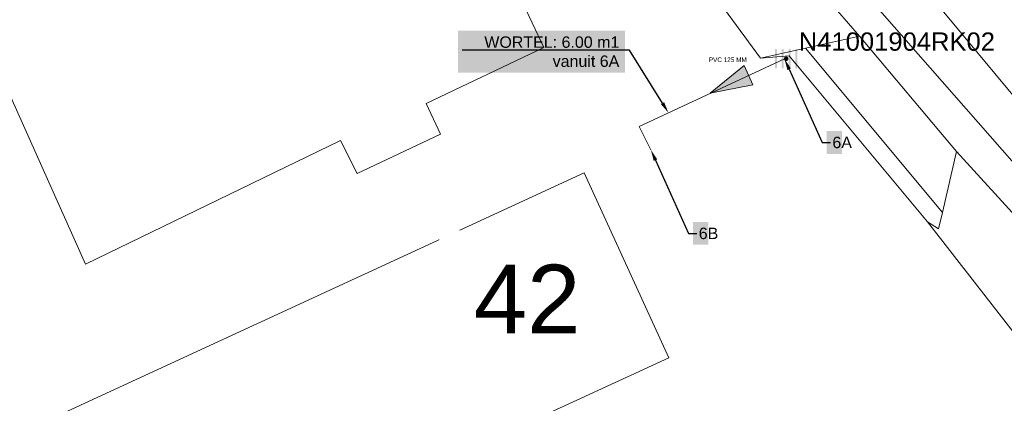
# Model space of a CAD drawing. Extents: x 140829 to 145054, y 448512 to 451778.
# Tile 56 of 152: x 142604 to 142647, y 450288 to 450304. Entities that reach past the tile are written whole.
import ezdxf
from ezdxf import colors
from ezdxf.entities.mleader import LeaderData, LeaderLine
from ezdxf.math import Vec2, Vec3

# ---------------------------------------------------------------- set-up
doc = ezdxf.new("R2010")
doc.units = 0
doc.header["$MEASUREMENT"] = 0
for name, color, linetype, lineweight in [('00-leiding', 5, 'Continuous', 0), ('00-LEIDING RAPPORT', 30, 'Continuous', 30), ('KOLK', 6, 'Continuous', 0)]:
    doc.layers.add(name, color=color, linetype=linetype, lineweight=lineweight)
for name, color, linetype in [('geometrie2dGrondvlak', 7, 'Continuous'), ('geometrie2dOnbegroeidTerreindeel', 7, 'Continuous'), ('geometrie2dOndersteunendWegdeel', 7, 'Continuous'), ('geometrie2dVegetatieObject', 7, 'Continuous'), ('geometrie2dWegdeel', 7, 'Continuous'), ('HUISNUMMER', 3, 'Continuous')]:
    doc.layers.add(name, color=color, linetype=linetype)
doc.styles.add('Riolering', font='arial.ttf', dxfattribs={"height": 0.8})
doc.styles.get("Standard").update_dxf_attribs({"font": 'arial.ttf'})

# ---------------------------------------------------------------- blocks, each defined once
blk = doc.blocks.new('RICHTING HWA')
at = {"layer": '00-leiding'}
blk.add_hatch(color=256, dxfattribs=at).paths.add_polyline_path([(142658.973, 450308.537), (142660.837, 450309.001), (142659.005, 450309.464)])
at = {"layer": '00-leiding', "lineweight": 0}
for p, q in [((142659.005, 450309.464), (142658.973, 450308.537)), ((142660.837, 450309.001), (142659.005, 450309.464)), ((142658.973, 450308.537), (142660.837, 450309.001))]:
    blk.add_line(p, q, dxfattribs=at)

msp = doc.modelspace()

# ---------------------------------------------------------------- hatches: boundary and pattern name
at = {"layer": 'KOLK', "linetype": 'ByBlock', "lineweight": 0}
h = msp.add_hatch(color=256, dxfattribs=at)
h.dxf.hatch_style = 1
h.paths.add_polyline_path([(142636.772, 450302.694), (142636.772, 450303.119), (142636.687, 450303.119), (142636.687, 450302.694), (142636.687, 450302.269), (142636.772, 450302.269)])
h = msp.add_hatch(color=256, dxfattribs=at)
h.dxf.hatch_style = 1
h.paths.add_polyline_path([(142637.069, 450302.694), (142637.069, 450303.119), (142636.984, 450303.119), (142636.984, 450302.694), (142636.984, 450302.269), (142637.069, 450302.269)])
h = msp.add_hatch(color=256, dxfattribs=at)
h.dxf.hatch_style = 1
h.paths.add_polyline_path([(142637.367, 450302.694), (142637.367, 450303.119), (142637.282, 450303.119), (142637.282, 450302.694), (142637.282, 450302.269), (142637.367, 450302.269)])
h = msp.add_hatch(color=256, dxfattribs=at)
h.dxf.hatch_style = 1
h.paths.add_polyline_path([(142637.664, 450302.694), (142637.664, 450303.119), (142637.579, 450303.119), (142637.579, 450302.694), (142637.579, 450302.269), (142637.664, 450302.269)])
h = msp.add_hatch(color=256, dxfattribs=at)
h.dxf.hatch_style = 1
h.paths.add_polyline_path([(142637.275, 450302.694, 1), (142637.075, 450302.694, 1)])

# ---------------------------------------------------------------- linework, layer by layer
at = {"layer": '00-leiding'}
for p, q in [((142637.099, 450302.69), (142630.757, 450299.729)), ((142630.757, 450299.729), (142631.255, 450298.712))]:
    msp.add_line(p, q, dxfattribs=at)
at = {"layer": 'geometrie2dGrondvlak', "linetype": 'Continuous', "lineweight": 0}
for p, q in [((142620.921, 450315.266), (142626.583, 450303.192)), ((142606.56, 450293.704), (142600.88, 450306.371)), ((142626.583, 450303.192), (142621.448, 450300.73)), ((142621.448, 450300.73), (142622.067, 450299.395)), ((142622.067, 450299.395), (142618.427, 450297.671)), ((142617.7, 450299.114), (142606.56, 450293.704)), ((142618.427, 450297.671), (142617.7, 450299.114)), ((142617.7, 450299.114), (142617.7, 450299.114)), ((142603.104, 450286.064), (142628.341, 450297.699)), ((142628.341, 450297.699), (142632.04, 450289.61)), ((142632.04, 450289.61), (142623.639, 450285.754))]:
    msp.add_line(p, q, dxfattribs=at)
at = {"layer": 'geometrie2dOnbegroeidTerreindeel', "linetype": 'Continuous', "lineweight": 0}
for p, q in [((142626.583, 450303.192), (142620.921, 450315.266)), ((142600.88, 450306.371), (142606.56, 450293.704)), ((142634.482, 450304.866), (142636.056, 450302.721)), ((142621.448, 450300.73), (142626.583, 450303.192)), ((142636.056, 450302.721), (142637.298, 450302.823)), ((142637.298, 450302.823), (142643.352, 450295.569)), ((142622.067, 450299.395), (142621.448, 450300.73)), ((142618.427, 450297.671), (142622.067, 450299.395)), ((142622.067, 450299.395), (142622.067, 450299.395)), ((142606.56, 450293.704), (142617.7, 450299.114)), ((142617.7, 450299.114), (142618.427, 450297.671)), ((142628.341, 450297.699), (142603.104, 450286.064)), ((142632.04, 450289.61), (142628.341, 450297.699)), ((142643.352, 450295.569), (142648.542, 450288.876)), ((142623.639, 450285.754), (142632.04, 450289.61))]:
    msp.add_line(p, q, dxfattribs=at)
at = {"layer": 'geometrie2dOndersteunendWegdeel', "linetype": 'Continuous', "lineweight": 0}
for p, q in [((142638.012, 450303.156), (142640.38, 450303.683)), ((142640.38, 450303.683), (142644.613, 450298.638)), ((142640.38, 450303.683), (142640.38, 450303.683)), ((142636.056, 450302.721), (142638.012, 450303.156)), ((142638.012, 450303.156), (142644.003, 450295.977)), ((142644.003, 450295.977), (142638.012, 450303.156)), ((142637.298, 450302.823), (142636.056, 450302.721)), ((142636.056, 450302.721), (142636.056, 450302.721)), ((142643.352, 450295.569), (142637.298, 450302.823)), ((142644.613, 450298.638), (142644.003, 450295.977)), ((142644.003, 450295.977), (142643.836, 450295.249)), ((142643.836, 450295.249), (142643.352, 450295.569))]:
    msp.add_line(p, q, dxfattribs=at)
at = {"layer": 'geometrie2dVegetatieObject', "linetype": 'Continuous', "lineweight": 0}
for p, q in [((142643.352, 450295.569), (142637.298, 450302.823)), ((142637.298, 450302.823), (142643.352, 450295.569))]:
    msp.add_line(p, q, dxfattribs=at)
at = {"layer": 'geometrie2dWegdeel', "linetype": 'Continuous', "lineweight": 0}
for p, q in [((142648.306, 450299.62), (142632.134, 450319.123)), ((142632.134, 450319.123), (142648.306, 450299.62)), ((142640.38, 450303.683), (142636.677, 450307.973)), ((142636.677, 450307.973), (142640.38, 450303.683)), ((142652.86, 450291.559), (142640.848, 450305.303)), ((142640.848, 450305.303), (142652.86, 450291.559)), ((142636.056, 450302.721), (142634.482, 450304.866)), ((142640.38, 450303.683), (142638.012, 450303.156)), ((142644.613, 450298.638), (142640.38, 450303.683)), ((142638.012, 450303.156), (142636.056, 450302.721)), ((142636.056, 450302.721), (142636.056, 450302.721)), ((142644.003, 450295.977), (142644.613, 450298.638)), ((142652.487, 450290.016), (142644.613, 450298.638)), ((142644.613, 450298.638), (142652.487, 450290.016)), ((142643.836, 450295.249), (142644.003, 450295.977)), ((142648.542, 450288.876), (142643.352, 450295.569)), ((142643.352, 450295.569), (142643.836, 450295.249))]:
    msp.add_line(p, q, dxfattribs=at)

# ---------------------------------------------------------------- block references
at = {"layer": '00-leiding', "rotation": 205.3182287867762}
msp.add_blockref('RICHTING HWA', (79019.019, 918364.707), dxfattribs=at)

# ---------------------------------------------------------------- texts
at = {"layer": '00-leiding', "insert": (142633.792, 450302.751), "char_height": 0.2, "attachment_point": 1}
msp.add_mtext_dynamic_manual_height_columns('PVC 125 MM', width=1.74362, gutter_width=1, heights=[0], dxfattribs=at)
at = {"layer": 'HUISNUMMER', "lineweight": 0, "insert": (142614.681, 450308.027), "char_height": 3, "attachment_point": 1, "bg_fill": 3, "box_fill_scale": 1.5, "bg_fill_color": 256, "bg_fill_transparency": 0}
msp.add_mtext_dynamic_manual_height_columns('40', width=3, gutter_width=1, heights=[0], dxfattribs=at)
at = {"layer": 'KOLK', "linetype": 'ByBlock', "lineweight": 0, "style": 'Riolering'}
msp.add_attdef('N41001904RK02', (142637.725, 450303.044), '', height=0.8, dxfattribs=at)

# ---------------------------------------------------------------- next in the draw order: texts
at = {"layer": 'HUISNUMMER', "lineweight": 0, "insert": (142623.521, 450293.687), "char_height": 3, "attachment_point": 1, "bg_fill": 3, "box_fill_scale": 1.5, "bg_fill_color": 256, "bg_fill_transparency": 0}
msp.add_mtext_dynamic_manual_height_columns('42', width=3, gutter_width=1, heights=[0], dxfattribs=at)

# ---------------------------------------------------------------- next in the draw order: leaders
at = {"layer": '00-LEIDING RAPPORT', "lineweight": 0}
ml = msp.add_multileader_mtext('Standard', dxfattribs=at)
ml.set_content('WORTEL: 6.00 m1 vanuit 6A ', color=256)
ml.set_leader_properties()
ml.build(insert=Vec2(0, 0))
ml.multileader.update_dxf_attribs({"text_right_attachment_type": 6, "dogleg_length": 0.36, "arrow_head_size": 0.5})
ctx = ml.context
ctx.base_point, ctx.char_height, ctx.arrow_head_size, ctx.landing_gap_size, ctx.plane_origin = Vec3(142624.029, 450303.417), 0.5, 0.5, 0.09, Vec3(142631.321, 450297.411)
ctx.right_attachment, ctx.text_align_type = 6, 2
notes = []
notes.append((ctx, [(1, (1, 1, 0), (142630.332, 450303.071), (-1, 0), 0.36, [(0, [(142632.034, 450300.325)], 0, [])])]))
ctx.mtext.insert, ctx.mtext.width, ctx.mtext.alignment, ctx.mtext.flow_direction = Vec3(142629.882, 450303.671), 6.79831, 3, 5
ctx.mtext.has_bg_fill, ctx.mtext.bg_color, ctx.mtext.bg_scale_factor, ctx.mtext.bg_transparency, ctx.mtext.use_window_bg_color = 1, -1023410172, 1.5, 0, 0
ml = msp.add_multileader_mtext('Standard', dxfattribs=at)
ml.set_content('6A', color=256)
ml.set_leader_properties()
ml.build(insert=Vec2(0, 0))
ml.multileader.update_dxf_attribs({"text_right_attachment_type": 6, "dogleg_length": 0.36, "arrow_head_size": 0.5})
ctx = ml.context
ctx.base_point, ctx.char_height, ctx.arrow_head_size, ctx.landing_gap_size, ctx.plane_origin = Vec3(142639.105, 450299.03), 0.5, 0.5, 0.09, Vec3(142636.386, 450299.776)
ctx.right_attachment = 6
notes.append((ctx, [(0, (1, 1, 0), (142638.745, 450299.03), (1, 0), 0.36, [(0, [(142637.099, 450302.69)], 0, [])])]))
ctx.mtext.insert, ctx.mtext.width, ctx.mtext.flow_direction = Vec3(142639.195, 450299.284), 0.16809, 5
ctx.mtext.has_bg_fill, ctx.mtext.bg_color, ctx.mtext.bg_scale_factor, ctx.mtext.bg_transparency, ctx.mtext.use_window_bg_color = 1, -1023410172, 1.5, 0, 0
ml = msp.add_multileader_mtext('Standard', dxfattribs=at)
ml.set_content('6B', color=256)
ml.set_leader_properties()
ml.build(insert=Vec2(0, 0))
ml.multileader.update_dxf_attribs({"text_right_attachment_type": 6, "dogleg_length": 0.36, "arrow_head_size": 0.5})
ctx = ml.context
ctx.base_point, ctx.char_height, ctx.arrow_head_size, ctx.landing_gap_size, ctx.plane_origin = Vec3(142633.265, 450295.054), 0.5, 0.5, 0.09, Vec3(142630.546, 450295.8)
ctx.right_attachment = 6
notes.append((ctx, [(0, (1, 1, 0), (142632.905, 450295.054), (1, 0), 0.36, [(0, [(142631.259, 450298.714)], 0, [])])]))
ctx.mtext.insert, ctx.mtext.width, ctx.mtext.flow_direction = Vec3(142633.355, 450295.308), 0.16809, 5
ctx.mtext.has_bg_fill, ctx.mtext.bg_color, ctx.mtext.bg_scale_factor, ctx.mtext.bg_transparency, ctx.mtext.use_window_bg_color = 1, -1023410172, 1.5, 0, 0
for ctx, leaders in notes:
    for number, flags, end, landing, length, lines in leaders:
        leader = LeaderData()
        leader.index, (leader.has_last_leader_line, leader.has_dogleg_vector, leader.attachment_direction) = number, flags
        leader.last_leader_point, leader.dogleg_vector, leader.dogleg_length = Vec3(end), Vec3(landing), length
        for number, points, colour, breaks in lines:
            line = LeaderLine()
            line.index, line.vertices, line.color, line.breaks = number, Vec3.list(points), colors.encode_raw_color(colour), breaks
            leader.lines.append(line)
        ctx.leaders.append(leader)

doc.saveas('drawing.dxf')
